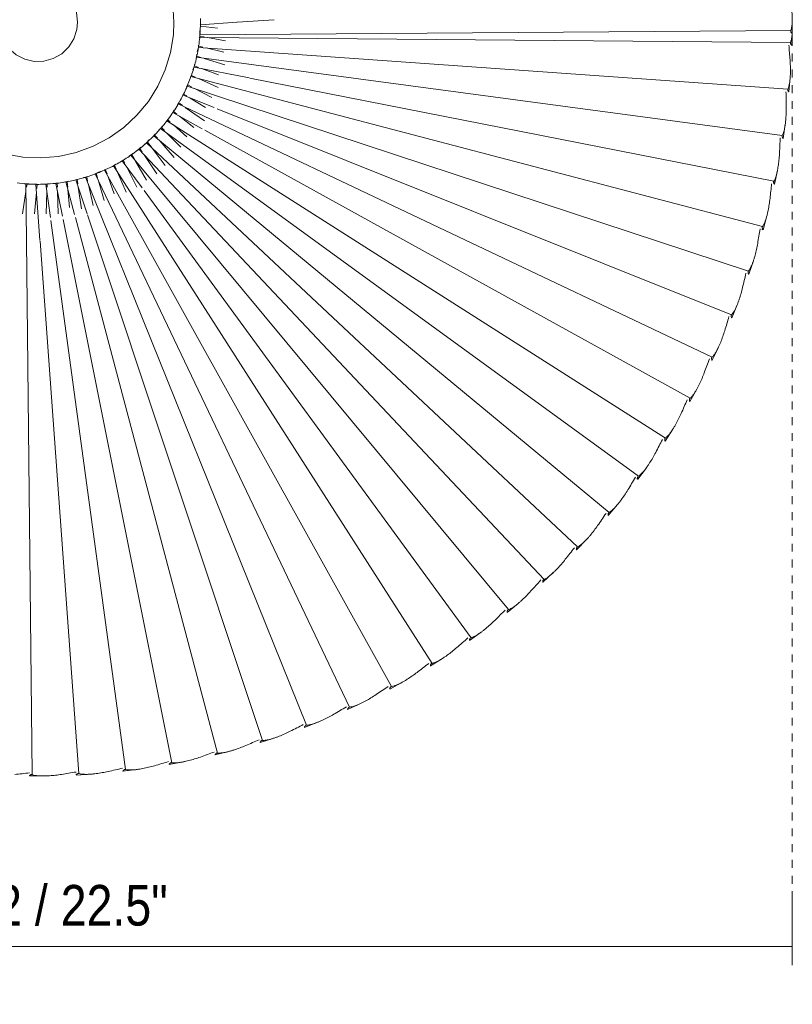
# Model space of a CAD drawing. Header units: millimetres. Extents: x -7014 to -4812, y -150 to 6878.
# Tile 15 of 17: x -5782 to -5489, y 6219 to 6593. Entities that reach past the tile are written whole.
import ezdxf

# ---------------------------------------------------------------- set-up
doc = ezdxf.new("R2010")
doc.units = ezdxf.units.MM
doc.linetypes.add('Dash', pattern=[6, 3, -3])
doc.layers.add('A-ANNO-DIMS', color=7, linetype='Dash', lineweight=9, true_color=0xd2d2d2)
doc.layers.add('A-ANNO-DIMS-7', color=7, linetype='Continuous', lineweight=9)
doc.layers.add('E-LITE-EQPM', color=7, linetype='Continuous', lineweight=20)
doc.styles.add('Arial Narrow', font='ARIALN.TTF', dxfattribs={"height": 15.4})
doc.dimstyles.new('FARO_-_2_2mm_Arial_Narrow_mm_Inch_Left', dxfattribs={"dimscale": 304.8, "dimtxt": 15.760837, "dimasz": 0, "dimexe": 0.068898, "dimexo": 0.0625, "dimgap": 0.011483, "dimtad": 1, "dimdec": 0, "dimzin": 0, "dimdsep": 46, "dimtxsty": 'Arial Narrow', "dimblk1": 'NONE', "dimblk2": 'NONE', "dimsah": 1, "dimcen": 0.09, "dimadec": 0, "dimazin": 0, "dimtfac": 1, "dimtdec": 4, "dimtix": 1, "dimtmove": 0, "dimatfit": 3, "dimfxl": 0.022966, "dimfxlon": 1, "dimtvp": 1, "dimtolj": 1, "dimtzin": 0, "dimarcsym": 2})

# ---------------------------------------------------------------- blocks, each defined once
blk = doc.blocks.new('71576-01 - 71576-01 SAIGON Grey_matt white floor 0_1M R55-457170-Planta_PDF')
at = {"layer": 'E-LITE-EQPM'}
for p, q in [((0, 286.14), (-1.09, 286.14)), ((4.35, 286.11), (0, 286.14)), ((3.28, 285.61), (4.88, 61.41)), ((8.82, 286), (3.42, 286.12)), ((7.74, 285.52), (5.84, 61.32)), ((25.43, 284.49), (9.63, 60.84)), ((26.54, 284.91), (21.16, 285.36)), ((43.03, 282.37), (13.39, 60.13)), ((44.16, 282.71), (38.81, 283.49)), ((61.6, 279.43), (56.32, 280.54)), ((60.46, 279.16), (21.27, 80.41)), ((78.81, 275.07), (73.61, 276.51)), ((77.65, 274.87), (20.73, 58.01)), ((94.55, 269.53), (24.29, 56.61)), ((95.72, 269.65), (90.61, 271.41)), ((111.08, 263.14), (32.93, 67.95)), ((112.26, 263.2), (107.27, 265.27)), ((128.36, 255.73), (123.52, 258.11)), ((127.19, 255.75), (31.11, 53.17)), ((142.8, 247.37), (41.09, 63.34)), ((143.98, 247.28), (139.29, 249.95)), ((159.03, 237.87), (154.52, 240.83)), ((157.87, 238.04), (37.45, 48.91)), ((173.48, 227.55), (169.16, 230.79)), ((172.33, 227.79), (40.41, 46.49)), ((187.26, 216.36), (183.14, 219.85)), ((186.12, 216.66), (43.22, 43.9)), ((200.32, 204.33), (196.42, 208.07)), ((199.2, 204.7), (45.86, 41.13)), ((212.6, 191.51), (208.95, 195.49)), ((211.51, 191.96), (48.32, 38.21)), ((224.07, 177.96), (220.67, 182.15)), ((223.01, 178.47), (50.59, 35.14)), ((234.67, 163.72), (231.54, 168.12)), ((233.65, 164.3), (63.98, 40.2)), ((244.37, 148.85), (241.52, 153.44)), ((243.39, 149.49), (54.56, 28.61)), ((253.14, 133.41), (250.57, 138.16)), ((252.19, 134.11), (56.22, 25.17)), ((260.92, 117.45), (258.66, 122.36)), ((260.02, 118.21), (57.68, 21.63)), ((267.7, 101.05), (265.75, 106.08)), ((266.85, 101.86), (58.91, 18.02)), ((-0.88, 89.6), (0.1, 75.53)), ((273.45, 84.25), (271.82, 89.4)), ((272.65, 85.11), (73.18, 18.74)), ((21.22, 80.14), (17.09, 59.18)), ((0.11, 75.4), (1.06, 61.59)), ((5.88, 64.26), (7.09, 71.15)), ((278.15, 67.13), (276.84, 72.37)), ((1.56, 61.61), (2.28, 68.05)), ((9.85, 63.77), (11.46, 70.46)), ((13.79, 63.04), (16.21, 70.92)), ((17.67, 62.06), (20.09, 68.5)), ((21.49, 60.85), (24.86, 68.37)), ((277.41, 68.04), (74.2, 14.17)), ((5.86, 64.18), (5.88, 64.26)), ((9.83, 63.69), (9.85, 63.77)), ((25.22, 59.4), (28.64, 65.91)), ((32.47, 66.8), (27.75, 55)), ((28.85, 57.72), (32.39, 63.53)), ((1.06, 61.59), (0.78, 61.57)), ((1.56, 61.61), (1.55, 61.51)), ((3.64, 61.35), (1.56, 61.61)), ((4.88, 61.41), (3.33, 61.38)), ((4.88, 61.32), (4.88, 61.41)), ((5.72, 61.32), (4.88, 61.32)), ((5.38, 61.39), (5.66, 63)), ((5.96, 61.28), (5.38, 61.39)), ((9.63, 60.84), (8.77, 60.9)), ((9.17, 60.94), (9.55, 62.52)), ((9.63, 60.82), (9.17, 60.94)), ((11.21, 60.42), (9.63, 60.82)), ((13.27, 60.14), (12.15, 60.28)), ((12.93, 60.25), (13.41, 61.8)), ((13.38, 60.11), (12.93, 60.25)), ((13.7, 60.01), (13.39, 60.11)), ((16.65, 59.33), (17.21, 60.83)), ((32.39, 55.83), (37.45, 63.1)), ((40.49, 62.26), (34.34, 51.14)), ((17.09, 59.18), (16.09, 59.37)), ((18.16, 58.74), (16.65, 59.33)), ((20.29, 58.19), (20.96, 59.67)), ((20.72, 57.99), (20.29, 58.19)), ((20.73, 58.01), (20.35, 58.11)), ((24.17, 56.65), (23.24, 56.95)), ((23.86, 56.82), (24.62, 58.25)), ((24.28, 56.59), (23.86, 56.82)), ((24.77, 56.33), (24.29, 56.59)), ((27.34, 55.23), (28.07, 56.42)), ((35.78, 53.7), (40.05, 59.09)), ((39.04, 51.38), (43.57, 56.42)), ((27.34, 55.23), (27.33, 55.21)), ((27.64, 55.04), (27.33, 55.16)), ((27.74, 54.98), (27.34, 55.23)), ((28.05, 54.79), (27.75, 54.97)), ((31, 53.22), (30.25, 53.57)), ((30.71, 53.43), (31.64, 54.76)), ((31.1, 53.15), (30.71, 53.43)), ((31.41, 52.93), (31.11, 53.14)), ((33.97, 51.42), (34.98, 52.69)), ((42.15, 48.86), (47.56, 54.18)), ((281.78, 49.75), (280.79, 55.06)), ((34.24, 51.19), (33.35, 51.68)), ((34.33, 51.12), (33.97, 51.42)), ((34.84, 50.71), (34.34, 51.11)), ((37.35, 48.97), (36.81, 49.31)), ((37.09, 49.21), (37.95, 50.17)), ((37.45, 48.89), (37.09, 49.21)), ((37.45, 48.91), (37.45, 48.91)), ((37.45, 48.91), (37.45, 48.91)), ((37.57, 48.78), (37.45, 48.88)), ((45.1, 46.15), (51.47, 51.68)), ((281.09, 50.71), (74.93, 9.54)), ((40.32, 46.56), (39.79, 46.94)), ((40.07, 46.82), (41.23, 47.96)), ((40.38, 46.49), (40.07, 46.82)), ((41.01, 45.84), (40.4, 46.48)), ((42.9, 44.24), (44.12, 45.31)), ((47.87, 43.27), (54.43, 48.28)), ((50.47, 40.22), (57.68, 45.05)), ((43.13, 43.97), (42.51, 44.48)), ((43.19, 43.9), (42.9, 44.24)), ((45.86, 41.13), (44.71, 42.19)), ((45.56, 41.5), (47.56, 43.03)), ((45.83, 41.13), (45.56, 41.5)), ((46.33, 40.46), (45.84, 41.12)), ((52.86, 37.01), (59.98, 41.17)), ((48.32, 38.21), (47.56, 39)), ((48.04, 38.59), (49.39, 39.5)), ((48.29, 38.21), (48.04, 38.59)), ((48.79, 37.45), (48.3, 38.2)), ((62.97, 39.46), (52.68, 31.94)), ((55.06, 33.66), (62.74, 37.53)), ((284.32, 32.18), (283.67, 37.54)), ((50.59, 35.14), (49.89, 35.97)), ((50.35, 35.54), (52.62, 36.87)), ((50.57, 35.14), (50.35, 35.54)), ((50.92, 34.52), (50.58, 35.13)), ((52.68, 31.94), (52.39, 32.32)), ((52.45, 32.35), (53.6, 32.93)), ((52.62, 31.99), (52.45, 32.35)), ((52.62, 31.9), (52.68, 31.94)), ((52.77, 31.69), (52.65, 31.94)), ((57.04, 30.18), (64.62, 33.42)), ((283.7, 33.18), (75.38, 4.87)), ((54.56, 28.61), (53.95, 29.54)), ((54.36, 29.03), (55.85, 29.67)), ((54.53, 28.61), (54.36, 29.03)), ((54.8, 27.96), (54.54, 28.6)), ((56.05, 25.61), (57.68, 26.19)), ((58.8, 26.58), (65.27, 28.89)), ((56.22, 25.17), (55.94, 25.67)), ((56.2, 25.17), (56.05, 25.61)), ((56.4, 24.58), (56.21, 25.16)), ((57.68, 21.63), (56.91, 23.22)), ((57.53, 22.08), (59.09, 22.53)), ((60.25, 22.86), (60.33, 22.89)), ((60.33, 22.89), (67.8, 25.04)), ((57.66, 21.63), (57.53, 22.08)), ((57.72, 21.41), (57.66, 21.63)), ((58.79, 18.47), (60.38, 18.82)), ((61.55, 19.08), (61.64, 19.1)), ((61.64, 19.1), (69.69, 20.89)), ((285.77, 14.49), (285.45, 19.88)), ((58.91, 18.02), (58.65, 18.65)), ((58.89, 18.02), (58.79, 18.47)), ((59.07, 17.15), (58.89, 18.01)), ((59.82, 14.79), (61.43, 15.04)), ((72.86, 18.64), (59.91, 14.33)), ((62.62, 15.23), (62.7, 15.24)), ((62.74, 15.25), (70.85, 16.52)), ((285.21, 15.52), (83.18, 0.75)), ((59.91, 14.33), (59.78, 14.71)), ((59.89, 14.33), (59.82, 14.79)), ((60.69, 10.59), (60.43, 11.51)), ((60.63, 11.05), (62.74, 11.25)), ((72.99, 13.85), (60.69, 10.59)), ((63.44, 11.32), (63.53, 11.32)), ((63.53, 11.32), (70.37, 11.97)), ((60.66, 10.59), (60.63, 11.05)), ((60.73, 9.74), (60.66, 10.58)), ((73.71, 9.29), (61.23, 6.8)), ((64.11, 7.36), (72.86, 7.64)), ((61.19, 7.27), (62.74, 7.32)), ((61.2, 6.8), (61.19, 7.27)), ((61.23, 6.8), (61.2, 6.9)), ((61.53, 2.99), (61.35, 4.24)), ((74.14, 4.71), (61.53, 2.99)), ((64.02, 7.36), (64.11, 7.36)), ((61.48, 2.26), (61.51, 2.99)), ((61.51, 2.99), (61.53, 3.46)), ((61.53, 3.46), (62.74, 3.42)), ((82.98, 0.73), (61.6, -0.83)), ((64.35, 3.38), (64.44, 3.37)), ((64.44, 3.37), (72.86, 3.12)), ((286.12, -3.26), (286.13, 2.14)), ((61.43, -4.65), (61.4, -3.54)), ((61.57, -0.83), (61.62, -0.36)), ((61.6, -0.83), (61.57, -0.5)), ((61.62, -0.36), (63.13, -0.5)), ((64.44, -0.62), (64.52, -0.63)), ((64.53, -0.63), (72.86, -1.4)), ((285.62, -2.2), (83.06, -4.41)), ((61.3, -5.24), (61.4, -4.65)), ((61.4, -4.65), (61.48, -4.18)), ((82.98, -4.41), (61.43, -4.65)), ((61.48, -4.18), (62.74, -4.38)), ((64.28, -4.62), (64.36, -4.63)), ((64.36, -4.63), (72.86, -5.95))]:
    blk.add_line(p, q, dxfattribs=at)
at = {"layer": 'E-LITE-EQPM', "flags": 128}
for points in [[(0, 51.58), (-6.81, 51.13)], [(50.03, -12.55), (51.25, -5.83), (51.57, 0.99), (50.99, 7.8), (49.51, 14.47), (47.17, 20.88), (43.99, 26.93), (40.05, 32.51), (35.4, 37.51), (30.14, 41.86), (24.34, 45.48), (18.12, 48.29), (11.58, 50.26), (4.84, 51.35), (0, 51.58)], [(0, 15), (-3.65, 14.55), (-7.08, 13.22), (-10.08, 11.11), (-12.48, 8.32), (-14.13, 5.03), (-14.93, 1.45), (-14.83, -2.23), (-13.85, -5.77), (-12.03, -8.97), (-9.48, -11.62), (-6.37, -13.58), (-2.88, -14.72), (0, -15)], [(0, -15), (3.65, -14.55), (7.08, -13.22), (10.08, -11.11), (12.48, -8.32), (14.13, -5.03), (14.93, -1.45), (14.83, 2.23), (13.85, 5.77), (12.03, 8.97), (9.48, 11.62), (6.37, 13.58), (2.88, 14.72), (0, 15)]]:
    blk.add_lwpolyline(points, dxfattribs=at)
at = {"layer": 'E-LITE-EQPM'}
for start, end in [(90, 91.2671), (89.0085, 90), (87.5726, 89.006), (86.4779, 87.4802), (84.5577, 86.3343), (81.7077, 84.4424), (80.3173, 81.4468), (74.7244, 80.1922), (73.3247, 74.3373), (70.7687, 73.2563), (70.3362, 70.7143), (67.6797, 70.3339), (66.4994, 67.2271), (63.6551, 66.262), (63.222, 63.6401), (60.5423, 62.8882), (59.6669, 60.116), (56.6086, 59.3137), (56.1092, 56.5561), (52.5352, 55.5099), (48.3188, 52.3984), (45.5077, 48.1896), (42.7025, 45.4488), (41.2399, 42.3376), (38.7917, 41.128), (38.3386, 38.776), (35.6727, 38.3376), (34.2337, 35.2275), (31.6829, 34.1348), (31.2691, 31.6651), (28.5584, 30.9811), (24.5678, 28.1167), (24.11, 24.5563), (20.5794, 23.5475), (20.4346, 20.558), (17.6415, 20.3556), (16.3251, 17.4478), (13.4603, 16.1916), (10.6781, 13.449), (9.2267, 10.3379), (6.7783, 9.1115), (6.3391, 6.7775), (2.2075, 6.3378), (359.6653, 2.1062), (356.5687, 359.0908), (359.2263, 359.6625), (352.5564, 356.1173)]:
    blk.add_arc((0, 0), 61.61, start, end, dxfattribs=at)
for points in [[(-7.82, 285.55), (-6.51, 285.74), (-3.88, 286.07), (-1.29, 286.16), (0, 286.12)], [(0, 286.12), (0.58, 286.1), (1.71, 286.02), (2.77, 285.79), (3.28, 285.61)], [(8.79, 284.86), (9.72, 284.94), (11.58, 285.09), (13.43, 285.23), (14.36, 285.3)], [(8.82, 285.83), (8.82, 285.88), (8.82, 285.92), (8.82, 285.95)], [(26.54, 284.85), (26.54, 284.82), (26.54, 284.78), (26.53, 284.74)], [(26.44, 283.77), (27.37, 283.79), (29.23, 283.82), (31.09, 283.85), (32.03, 283.86)], [(43.98, 281.58), (44.92, 281.54), (46.78, 281.47), (48.64, 281.37), (49.57, 281.33)], [(44.15, 282.66), (44.15, 282.63), (44.15, 282.59), (44.14, 282.54)], [(61.36, 278.31), (62.29, 278.22), (64.14, 278.02), (65.99, 277.82), (66.92, 277.71)], [(61.6, 279.38), (61.59, 279.35), (61.59, 279.31), (61.58, 279.26)], [(78.5, 273.97), (79.42, 273.82), (81.26, 273.51), (83.1, 273.19), (84.01, 273.03)], [(78.8, 275.05), (78.81, 275.08), (78.82, 275.08), (78.78, 274.93), (78.73, 274.73), (78.7, 274.6)], [(78.8, 275.02), (78.8, 275), (78.79, 274.96), (78.78, 274.91)], [(95.71, 269.61), (95.7, 269.58), (95.69, 269.54), (95.67, 269.49)], [(95.34, 268.57), (96.25, 268.37), (98.07, 267.94), (99.88, 267.51), (100.78, 267.29)], [(111.81, 262.14), (112.71, 261.88), (114.49, 261.35), (116.28, 260.8), (117.16, 260.53)], [(112.25, 263.16), (112.24, 263.13), (112.22, 263.09), (112.2, 263.04)], [(127.86, 254.71), (128.73, 254.39), (130.48, 253.74), (132.22, 253.09), (133.1, 252.76)], [(128.34, 255.67), (128.33, 255.65), (128.32, 255.62), (128.3, 255.57)], [(143.96, 247.24), (143.95, 247.21), (143.93, 247.18), (143.9, 247.13)], [(143.41, 246.29), (144.26, 245.91), (145.97, 245.16), (147.67, 244.4), (148.51, 244.02)], [(158.4, 236.92), (159.23, 236.49), (160.89, 235.64), (162.54, 234.77), (163.36, 234.34)], [(159.02, 237.84), (159, 237.81), (158.98, 237.78), (158.95, 237.73)], [(172.79, 226.64), (173.59, 226.16), (175.19, 225.21), (176.78, 224.24), (177.58, 223.76)], [(173.46, 227.53), (173.48, 227.56), (173.49, 227.56), (173.4, 227.43), (173.28, 227.26), (173.21, 227.16)], [(173.46, 227.52), (173.45, 227.5), (173.42, 227.46), (173.39, 227.41)], [(186.51, 215.49), (187.28, 214.96), (188.82, 213.91), (190.35, 212.85), (191.11, 212.31)], [(187.24, 216.33), (187.22, 216.3), (187.19, 216.27), (187.16, 216.22)], [(199.52, 203.51), (200.25, 202.93), (201.72, 201.79), (203.18, 200.63), (203.91, 200.05)], [(200.31, 204.31), (200.29, 204.3), (200.26, 204.26), (200.2, 204.2)], [(211.75, 190.74), (212.45, 190.13), (213.85, 188.89), (215.24, 187.65), (215.93, 187.02)], [(212.59, 191.5), (212.57, 191.48), (212.54, 191.44), (212.48, 191.39)], [(223.17, 177.24), (223.84, 176.58), (225.15, 175.26), (226.46, 173.94), (227.11, 173.27)], [(233.74, 163.06), (234.36, 162.36), (235.59, 160.96), (236.81, 159.56), (237.42, 158.85)], [(243.4, 148.25), (243.97, 147.52), (245.12, 146.04), (246.25, 144.57), (246.81, 143.82)], [(252.12, 132.87), (252.65, 132.1), (253.7, 130.56), (254.74, 129.02), (255.26, 128.24)], [(259.88, 116.98), (260.36, 116.18), (261.31, 114.58), (262.25, 112.97), (262.72, 112.17)], [(266.63, 100.64), (267.06, 99.81), (267.91, 98.15), (268.75, 96.49), (269.17, 95.66)], [(272.36, 83.91), (272.74, 83.06), (273.48, 81.35), (274.22, 79.64), (274.58, 78.78)], [(277.04, 66.86), (277.36, 65.98), (278, 64.23), (278.63, 62.48), (278.94, 61.6)], [(280.65, 49.55), (280.92, 48.65), (281.45, 46.87), (281.97, 45.08), (282.22, 44.18)], [(281.72, 49.74), (281.69, 49.73), (281.66, 49.72), (281.62, 49.71)], [(283.19, 32.05), (283.4, 31.14), (283.82, 29.32), (284.22, 27.51), (284.42, 26.6)], [(284.26, 32.17), (284.24, 32.16), (284.2, 32.16), (284.16, 32.15)], [(284.63, 14.42), (284.78, 13.5), (285.09, 11.67), (285.38, 9.83), (285.52, 8.91)], [(285.38, 14.45), (285.35, 14.45), (285.32, 14.44), (285.29, 14.44)], [(285.71, 14.48), (285.69, 14.48), (285.65, 14.47), (285.6, 14.47)], [(284.98, -3.25), (285.07, -4.18), (285.26, -6.04), (285.44, -7.89), (285.52, -8.82)], [(286.06, -3.27), (286.04, -3.27), (286, -3.27), (285.95, -3.27)]]:
    blk.add_open_spline(points, degree=3, dxfattribs=at)
for points, knots in [([(2.37, 286.11), (2.58, 286.12), (2.96, 286.12), (3.49, 286.12), (3.99, 286.11), (4.48, 286.09), (4.97, 286.06), (5.45, 286.02), (5.93, 285.96), (6.39, 285.88), (7, 285.76), (7.45, 285.63), (7.74, 285.52)], [0.2961369, 0.2961369, 0.2961369, 0.2961369, 0.375, 0.4375, 0.5, 0.5625, 0.625, 0.6875, 0.75, 0.8125, 0.875, 1, 1, 1, 1]), ([(3.28, 285.61), (3.33, 285.59), (3.44, 285.56), (3.6, 285.56), (3.78, 285.63), (3.92, 285.7), (4.03, 285.78), (4.12, 285.85), (4.23, 285.94), (4.32, 286.03), (4.34, 286.07), (4.35, 286.08)], [0, 0, 0, 0, 0.071429, 0.160714, 0.25, 0.357143, 0.446429, 0.535714, 0.642857, 0.857143, 1, 1, 1, 1]), ([(8.82, 285.98), (8.81, 285.96), (8.79, 285.92), (8.7, 285.84), (8.59, 285.75), (8.49, 285.68), (8.38, 285.6), (8.25, 285.53), (8.06, 285.47), (7.9, 285.48), (7.79, 285.51), (7.74, 285.52)], [-1, -1, -1, -1, -0.857143, -0.642857, -0.535714, -0.446429, -0.357143, -0.25, -0.160714, -0.071429, 0, 0, 0, 0]), ([(14.36, 285.3), (15.13, 285.35), (16.66, 285.44), (18.56, 285.46), (19.89, 285.43), (20.64, 285.39), (21.2, 285.35), (21.75, 285.31), (22.31, 285.25), (22.86, 285.18), (23.4, 285.09), (23.92, 284.98), (24.61, 284.8), (25.11, 284.63), (25.43, 284.49)], [0, 0, 0, 0, 0.2, 0.4, 0.5, 0.55, 0.6, 0.65, 0.7, 0.75, 0.8, 0.85, 0.9, 1, 1, 1, 1]), ([(25.43, 284.49), (25.48, 284.47), (25.59, 284.44), (25.75, 284.42), (25.94, 284.47), (26.08, 284.53), (26.19, 284.6), (26.29, 284.66), (26.41, 284.75), (26.51, 284.83), (26.53, 284.87), (26.53, 284.88)], [0, 0, 0, 0, 0.071429, 0.160714, 0.25, 0.357143, 0.446429, 0.535714, 0.642857, 0.857143, 1, 1, 1, 1]), ([(32.03, 283.86), (32.8, 283.87), (34.33, 283.86), (36.23, 283.76), (37.55, 283.65), (38.3, 283.56), (38.85, 283.49), (39.41, 283.41), (39.96, 283.32), (40.5, 283.21), (41.03, 283.09), (41.55, 282.95), (42.23, 282.73), (42.71, 282.53), (43.03, 282.37)], [0, 0, 0, 0, 0.2, 0.4, 0.5, 0.55, 0.6, 0.65, 0.7, 0.75, 0.8, 0.85, 0.9, 1, 1, 1, 1]), ([(43.03, 282.37), (43.08, 282.34), (43.18, 282.3), (43.34, 282.27), (43.53, 282.32), (43.67, 282.37), (43.79, 282.43), (43.89, 282.49), (44.02, 282.56), (44.12, 282.64), (44.15, 282.67), (44.15, 282.69)], [0, 0, 0, 0, 0.071429, 0.160714, 0.25, 0.357143, 0.446429, 0.535714, 0.642857, 0.857143, 1, 1, 1, 1]), ([(49.57, 281.33), (50.34, 281.29), (51.87, 281.18), (53.76, 280.97), (55.07, 280.77), (55.81, 280.64), (56.36, 280.54), (56.91, 280.42), (57.45, 280.29), (57.99, 280.15), (58.51, 280), (59.02, 279.83), (59.68, 279.57), (60.15, 279.33), (60.46, 279.16)], [0, 0, 0, 0, 0.2, 0.4, 0.5, 0.55, 0.6, 0.65, 0.7, 0.75, 0.8, 0.85, 0.9, 1, 1, 1, 1]), ([(60.46, 279.16), (60.5, 279.13), (60.61, 279.08), (60.76, 279.04), (60.95, 279.07), (61.1, 279.12), (61.22, 279.17), (61.33, 279.22), (61.46, 279.29), (61.56, 279.36), (61.59, 279.39), (61.6, 279.4)], [0, 0, 0, 0, 0.071429, 0.160714, 0.25, 0.357143, 0.446429, 0.535714, 0.642857, 0.857143, 1, 1, 1, 1]), ([(66.92, 277.71), (67.68, 277.62), (69.2, 277.42), (71.08, 277.09), (72.37, 276.82), (73.1, 276.64), (73.65, 276.5), (74.19, 276.35), (74.72, 276.19), (75.25, 276.02), (75.76, 275.83), (76.26, 275.63), (76.9, 275.33), (77.36, 275.07), (77.65, 274.87)], [0, 0, 0, 0, 0.2, 0.4, 0.5, 0.55, 0.6, 0.65, 0.7, 0.75, 0.8, 0.85, 0.9, 1, 1, 1, 1]), ([(77.65, 274.87), (77.7, 274.84), (77.8, 274.78), (77.95, 274.74), (78.14, 274.76), (78.29, 274.79), (78.42, 274.84), (78.53, 274.88), (78.66, 274.94), (78.77, 275), (78.8, 275.03), (78.8, 275.05)], [0, 0, 0, 0, 0.071429, 0.160714, 0.25, 0.357143, 0.446429, 0.535714, 0.642857, 0.857143, 1, 1, 1, 1]), ([(84.01, 273.03), (84.77, 272.89), (86.28, 272.6), (88.13, 272.15), (89.4, 271.79), (90.12, 271.57), (90.65, 271.4), (91.18, 271.22), (91.71, 271.02), (92.22, 270.82), (92.72, 270.6), (93.2, 270.37), (93.83, 270.03), (94.27, 269.74), (94.55, 269.53)], [0, 0, 0, 0, 0.2, 0.4, 0.5, 0.55, 0.6, 0.65, 0.7, 0.75, 0.8, 0.85, 0.9, 1, 1, 1, 1]), ([(94.55, 269.53), (94.59, 269.49), (94.69, 269.43), (94.84, 269.37), (95.03, 269.38), (95.18, 269.4), (95.31, 269.44), (95.42, 269.48), (95.56, 269.53), (95.67, 269.59), (95.7, 269.62), (95.71, 269.63)], [0, 0, 0, 0, 0.071429, 0.160714, 0.25, 0.357143, 0.446429, 0.535714, 0.642857, 0.857143, 1, 1, 1, 1]), ([(100.78, 267.29), (101.53, 267.11), (103.01, 266.72), (104.83, 266.16), (106.08, 265.73), (106.79, 265.46), (107.31, 265.26), (107.83, 265.04), (108.34, 264.82), (108.84, 264.58), (109.32, 264.33), (109.79, 264.07), (110.39, 263.69), (110.81, 263.37), (111.08, 263.14)], [0, 0, 0, 0, 0.2, 0.4, 0.5, 0.55, 0.6, 0.65, 0.7, 0.75, 0.8, 0.85, 0.9, 1, 1, 1, 1]), ([(111.08, 263.14), (111.12, 263.11), (111.21, 263.04), (111.36, 262.97), (111.56, 262.97), (111.71, 262.98), (111.84, 263.01), (111.95, 263.04), (112.09, 263.09), (112.2, 263.13), (112.24, 263.16), (112.25, 263.18)], [0, 0, 0, 0, 0.071429, 0.160714, 0.25, 0.357143, 0.446429, 0.535714, 0.642857, 0.857143, 1, 1, 1, 1]), ([(117.16, 260.53), (117.9, 260.3), (119.36, 259.82), (121.14, 259.15), (122.36, 258.64), (123.04, 258.33), (123.55, 258.09), (124.05, 257.84), (124.55, 257.59), (125.04, 257.32), (125.51, 257.04), (125.96, 256.75), (126.53, 256.34), (126.93, 255.99), (127.19, 255.75)], [0, 0, 0, 0, 0.2, 0.4, 0.5, 0.55, 0.6, 0.65, 0.7, 0.75, 0.8, 0.85, 0.9, 1, 1, 1, 1]), ([(127.19, 255.75), (127.22, 255.71), (127.31, 255.64), (127.45, 255.56), (127.65, 255.54), (127.8, 255.55), (127.93, 255.57), (128.05, 255.6), (128.19, 255.63), (128.31, 255.67), (128.34, 255.7), (128.35, 255.71)], [0, 0, 0, 0, 0.071429, 0.160714, 0.25, 0.357143, 0.446429, 0.535714, 0.642857, 0.857143, 1, 1, 1, 1]), ([(133.1, 252.76), (133.81, 252.49), (135.24, 251.92), (136.98, 251.14), (138.16, 250.55), (138.83, 250.2), (139.32, 249.93), (139.81, 249.66), (140.29, 249.37), (140.75, 249.07), (141.21, 248.77), (141.64, 248.45), (142.19, 248), (142.57, 247.63), (142.8, 247.37)], [0, 0, 0, 0, 0.2, 0.4, 0.5, 0.55, 0.6, 0.65, 0.7, 0.75, 0.8, 0.85, 0.9, 1, 1, 1, 1]), ([(142.8, 247.37), (142.84, 247.33), (142.92, 247.25), (143.06, 247.17), (143.25, 247.14), (143.4, 247.13), (143.53, 247.15), (143.65, 247.16), (143.8, 247.19), (143.91, 247.22), (143.95, 247.25), (143.96, 247.26)], [0, 0, 0, 0, 0.071429, 0.160714, 0.25, 0.357143, 0.446429, 0.535714, 0.642857, 0.857143, 1, 1, 1, 1]), ([(148.51, 244.02), (149.21, 243.7), (150.6, 243.05), (152.29, 242.16), (153.43, 241.5), (154.08, 241.11), (154.55, 240.81), (155.02, 240.5), (155.48, 240.19), (155.93, 239.86), (156.36, 239.53), (156.77, 239.18), (157.29, 238.7), (157.65, 238.31), (157.87, 238.04)], [0, 0, 0, 0, 0.2, 0.4, 0.5, 0.55, 0.6, 0.65, 0.7, 0.75, 0.8, 0.85, 0.9, 1, 1, 1, 1]), ([(157.87, 238.04), (157.9, 237.99), (157.98, 237.91), (158.11, 237.82), (158.3, 237.78), (158.45, 237.76), (158.59, 237.77), (158.7, 237.78), (158.85, 237.8), (158.97, 237.82), (159.01, 237.84), (159.02, 237.85)], [0, 0, 0, 0, 0.071429, 0.160714, 0.25, 0.357143, 0.446429, 0.535714, 0.642857, 0.857143, 1, 1, 1, 1]), ([(163.36, 234.34), (164.04, 233.98), (165.38, 233.24), (167.01, 232.25), (168.12, 231.52), (168.73, 231.09), (169.19, 230.76), (169.64, 230.43), (170.08, 230.08), (170.51, 229.73), (170.91, 229.37), (171.3, 229), (171.79, 228.49), (172.12, 228.08), (172.33, 227.79)], [0, 0, 0, 0, 0.2, 0.4, 0.5, 0.55, 0.6, 0.65, 0.7, 0.75, 0.8, 0.85, 0.9, 1, 1, 1, 1]), ([(172.33, 227.79), (172.36, 227.74), (172.43, 227.66), (172.55, 227.56), (172.74, 227.5), (172.89, 227.48), (173.03, 227.48), (173.14, 227.48), (173.29, 227.49), (173.41, 227.5), (173.45, 227.52), (173.46, 227.53)], [0, 0, 0, 0, 0.071429, 0.160714, 0.25, 0.357143, 0.446429, 0.535714, 0.642857, 0.857143, 1, 1, 1, 1]), ([(177.58, 223.76), (178.24, 223.35), (179.53, 222.53), (181.09, 221.45), (182.15, 220.65), (182.74, 220.18), (183.17, 219.83), (183.6, 219.46), (184.02, 219.09), (184.42, 218.72), (184.81, 218.33), (185.17, 217.94), (185.63, 217.39), (185.94, 216.96), (186.12, 216.66)], [0, 0, 0, 0, 0.2, 0.4, 0.5, 0.55, 0.6, 0.65, 0.7, 0.75, 0.8, 0.85, 0.9, 1, 1, 1, 1]), ([(186.12, 216.66), (186.15, 216.62), (186.21, 216.52), (186.33, 216.42), (186.52, 216.35), (186.67, 216.32), (186.8, 216.31), (186.92, 216.3), (187.06, 216.3), (187.19, 216.31), (187.23, 216.33), (187.24, 216.34)], [0, 0, 0, 0, 0.071429, 0.160714, 0.25, 0.357143, 0.446429, 0.535714, 0.642857, 0.857143, 1, 1, 1, 1]), ([(191.11, 212.31), (191.74, 211.87), (192.99, 210.97), (194.48, 209.79), (195.48, 208.93), (196.04, 208.43), (196.45, 208.05), (196.86, 207.66), (197.25, 207.26), (197.63, 206.86), (197.99, 206.45), (198.33, 206.03), (198.76, 205.46), (199.03, 205.01), (199.2, 204.7)], [0, 0, 0, 0, 0.2, 0.4, 0.5, 0.55, 0.6, 0.65, 0.7, 0.75, 0.8, 0.85, 0.9, 1, 1, 1, 1]), ([(199.2, 204.7), (199.22, 204.66), (199.28, 204.56), (199.4, 204.45), (199.58, 204.37), (199.72, 204.33), (199.85, 204.31), (199.97, 204.3), (200.12, 204.29), (200.24, 204.29), (200.29, 204.3), (200.3, 204.31)], [0, 0, 0, 0, 0.071429, 0.160714, 0.25, 0.357143, 0.446429, 0.535714, 0.642857, 0.857143, 1, 1, 1, 1]), ([(203.91, 200.05), (204.51, 199.57), (205.7, 198.6), (207.11, 197.32), (208.06, 196.4), (208.59, 195.87), (208.98, 195.46), (209.36, 195.05), (209.72, 194.63), (210.08, 194.2), (210.42, 193.77), (210.73, 193.34), (211.11, 192.74), (211.36, 192.28), (211.51, 191.96)], [0, 0, 0, 0, 0.2, 0.4, 0.5, 0.55, 0.6, 0.65, 0.7, 0.75, 0.8, 0.85, 0.9, 1, 1, 1, 1]), ([(211.51, 191.96), (211.53, 191.91), (211.59, 191.81), (211.69, 191.69), (211.87, 191.6), (212.01, 191.55), (212.14, 191.52), (212.26, 191.5), (212.4, 191.48), (212.52, 191.48), (212.57, 191.49), (212.58, 191.49)], [0, 0, 0, 0, 0.071429, 0.160714, 0.25, 0.357143, 0.446429, 0.535714, 0.642857, 0.857143, 1, 1, 1, 1]), ([(215.93, 187.02), (216.5, 186.51), (217.62, 185.46), (218.95, 184.1), (219.84, 183.12), (220.34, 182.55), (220.7, 182.13), (221.05, 181.69), (221.39, 181.25), (221.72, 180.8), (222.03, 180.35), (222.31, 179.9), (222.66, 179.28), (222.88, 178.8), (223.01, 178.47)], [0, 0, 0, 0, 0.2, 0.4, 0.5, 0.55, 0.6, 0.65, 0.7, 0.75, 0.8, 0.85, 0.9, 1, 1, 1, 1]), ([(223.01, 178.47), (223.03, 178.42), (223.07, 178.32), (223.17, 178.19), (223.34, 178.09), (223.48, 178.03), (223.61, 178), (223.72, 177.97), (223.87, 177.94), (223.99, 177.93), (224.04, 177.94), (224.05, 177.94)], [0, 0, 0, 0, 0.071429, 0.160714, 0.25, 0.357143, 0.446429, 0.535714, 0.642857, 0.857143, 1, 1, 1, 1]), ([(227.11, 173.27), (227.65, 172.72), (228.7, 171.61), (229.95, 170.17), (230.78, 169.14), (231.23, 168.54), (231.57, 168.09), (231.89, 167.63), (232.2, 167.17), (232.51, 166.7), (232.79, 166.24), (233.04, 165.76), (233.35, 165.13), (233.54, 164.63), (233.65, 164.3)], [0, 0, 0, 0, 0.2, 0.4, 0.5, 0.55, 0.6, 0.65, 0.7, 0.75, 0.8, 0.85, 0.9, 1, 1, 1, 1]), ([(233.65, 164.3), (233.66, 164.25), (233.7, 164.14), (233.79, 164.01), (233.95, 163.9), (234.09, 163.83), (234.22, 163.79), (234.33, 163.75), (234.47, 163.72), (234.59, 163.69), (234.64, 163.7), (234.65, 163.71)], [0, 0, 0, 0, 0.071429, 0.160714, 0.25, 0.357143, 0.446429, 0.535714, 0.642857, 0.857143, 1, 1, 1, 1]), ([(237.42, 158.85), (237.92, 158.27), (238.9, 157.09), (240.06, 155.58), (240.82, 154.5), (241.24, 153.87), (241.54, 153.4), (241.84, 152.93), (242.12, 152.45), (242.4, 151.96), (242.65, 151.48), (242.87, 150.99), (243.14, 150.34), (243.3, 149.83), (243.39, 149.49)], [0, 0, 0, 0, 0.2, 0.4, 0.5, 0.55, 0.6, 0.65, 0.7, 0.75, 0.8, 0.85, 0.9, 1, 1, 1, 1]), ([(243.39, 149.49), (243.4, 149.44), (243.43, 149.33), (243.51, 149.19), (243.67, 149.07), (243.8, 149), (243.92, 148.95), (244.03, 148.91), (244.17, 148.86), (244.29, 148.83), (244.34, 148.83), (244.35, 148.84)], [0, 0, 0, 0, 0.071429, 0.160714, 0.25, 0.357143, 0.446429, 0.535714, 0.642857, 0.857143, 1, 1, 1, 1]), ([(246.81, 143.82), (247.28, 143.21), (248.18, 141.97), (249.25, 140.39), (249.94, 139.27), (250.32, 138.62), (250.59, 138.13), (250.86, 137.64), (251.11, 137.14), (251.35, 136.64), (251.57, 136.14), (251.77, 135.64), (252, 134.97), (252.12, 134.46), (252.19, 134.11)], [0, 0, 0, 0, 0.2, 0.4, 0.5, 0.55, 0.6, 0.65, 0.7, 0.75, 0.8, 0.85, 0.9, 1, 1, 1, 1]), ([(252.19, 134.11), (252.2, 134.06), (252.22, 133.95), (252.3, 133.8), (252.44, 133.68), (252.57, 133.59), (252.69, 133.53), (252.8, 133.48), (252.94, 133.43), (253.05, 133.39), (253.1, 133.39), (253.11, 133.4)], [0, 0, 0, 0, 0.071429, 0.160714, 0.25, 0.357143, 0.446429, 0.535714, 0.642857, 0.857143, 1, 1, 1, 1]), ([(255.26, 128.24), (255.68, 127.6), (256.51, 126.31), (257.47, 124.67), (258.09, 123.5), (258.43, 122.83), (258.68, 122.32), (258.91, 121.81), (259.13, 121.3), (259.34, 120.79), (259.53, 120.28), (259.7, 119.77), (259.88, 119.08), (259.98, 118.56), (260.02, 118.21)], [0, 0, 0, 0, 0.2, 0.4, 0.5, 0.55, 0.6, 0.65, 0.7, 0.75, 0.8, 0.85, 0.9, 1, 1, 1, 1]), ([(260.02, 118.21), (260.02, 118.16), (260.05, 118.05), (260.11, 117.9), (260.25, 117.76), (260.37, 117.67), (260.49, 117.61), (260.59, 117.55), (260.72, 117.49), (260.84, 117.44), (260.88, 117.44), (260.9, 117.45)], [0, 0, 0, 0, 0.071429, 0.160714, 0.25, 0.357143, 0.446429, 0.535714, 0.642857, 0.857143, 1, 1, 1, 1]), ([(262.72, 112.17), (263.1, 111.5), (263.85, 110.16), (264.71, 108.46), (265.26, 107.26), (265.55, 106.56), (265.77, 106.05), (265.97, 105.52), (266.16, 105), (266.33, 104.47), (266.49, 103.95), (266.62, 103.43), (266.77, 102.74), (266.83, 102.21), (266.85, 101.86)], [0, 0, 0, 0, 0.2, 0.4, 0.5, 0.55, 0.6, 0.65, 0.7, 0.75, 0.8, 0.85, 0.9, 1, 1, 1, 1]), ([(266.85, 101.86), (266.85, 101.81), (266.87, 101.69), (266.92, 101.54), (267.05, 101.4), (267.17, 101.3), (267.28, 101.23), (267.38, 101.16), (267.51, 101.09), (267.62, 101.04), (267.67, 101.04), (267.68, 101.04)], [0, 0, 0, 0, 0.071429, 0.160714, 0.25, 0.357143, 0.446429, 0.535714, 0.642857, 0.857143, 1, 1, 1, 1]), ([(269.17, 95.66), (269.51, 94.97), (270.17, 93.58), (270.92, 91.83), (271.4, 90.6), (271.65, 89.89), (271.83, 89.36), (272, 88.83), (272.16, 88.29), (272.3, 87.75), (272.42, 87.22), (272.52, 86.7), (272.62, 85.99), (272.65, 85.47), (272.65, 85.11)], [0, 0, 0, 0, 0.2, 0.4, 0.5, 0.55, 0.6, 0.65, 0.7, 0.75, 0.8, 0.85, 0.9, 1, 1, 1, 1]), ([(272.65, 85.11), (272.65, 85.06), (272.66, 84.95), (272.7, 84.79), (272.82, 84.64), (272.93, 84.53), (273.04, 84.46), (273.14, 84.39), (273.26, 84.31), (273.37, 84.25), (273.42, 84.24), (273.43, 84.25)], [0, 0, 0, 0, 0.071429, 0.160714, 0.25, 0.357143, 0.446429, 0.535714, 0.642857, 0.857143, 1, 1, 1, 1]), ([(274.58, 78.78), (274.88, 78.07), (275.46, 76.65), (276.1, 74.86), (276.49, 73.59), (276.7, 72.87), (276.85, 72.33), (276.98, 71.79), (277.11, 71.24), (277.22, 70.7), (277.31, 70.16), (277.38, 69.63), (277.43, 68.92), (277.43, 68.39), (277.41, 68.04)], [0, 0, 0, 0, 0.2, 0.4, 0.5, 0.55, 0.6, 0.65, 0.7, 0.75, 0.8, 0.85, 0.9, 1, 1, 1, 1]), ([(277.41, 68.04), (277.4, 67.99), (277.4, 67.87), (277.44, 67.72), (277.55, 67.56), (277.65, 67.44), (277.75, 67.36), (277.85, 67.29), (277.96, 67.2), (278.07, 67.14), (278.11, 67.13), (278.13, 67.13)], [0, 0, 0, 0, 0.071429, 0.160714, 0.25, 0.357143, 0.446429, 0.535714, 0.642857, 0.857143, 1, 1, 1, 1]), ([(278.94, 61.6), (279.19, 60.87), (279.68, 59.42), (280.21, 57.59), (280.53, 56.31), (280.69, 55.57), (280.8, 55.02), (280.9, 54.47), (280.99, 53.92), (281.07, 53.37), (281.13, 52.83), (281.16, 52.29), (281.17, 51.58), (281.14, 51.06), (281.09, 50.71)], [0, 0, 0, 0, 0.2, 0.4, 0.5, 0.55, 0.6, 0.65, 0.7, 0.75, 0.8, 0.85, 0.9, 1, 1, 1, 1]), ([(281.09, 50.71), (281.08, 50.65), (281.08, 50.54), (281.1, 50.38), (281.2, 50.22), (281.3, 50.1), (281.4, 50.01), (281.48, 49.93), (281.6, 49.83), (281.7, 49.76), (281.74, 49.75), (281.75, 49.75)], [0, 0, 0, 0, 0.071429, 0.160714, 0.25, 0.357143, 0.446429, 0.535714, 0.642857, 0.857143, 1, 1, 1, 1]), ([(282.22, 44.18), (282.43, 43.44), (282.83, 41.96), (283.24, 40.1), (283.48, 38.8), (283.59, 38.06), (283.65, 37.69), (283.67, 37.5)], [0, 0, 0, 0, 0.2, 0.4, 0.5, 0.55, 0.6, 0.6, 0.6, 0.6]), ([(283.67, 37.5), (283.7, 37.32), (283.74, 36.95), (283.8, 36.39), (283.84, 35.84), (283.86, 35.29), (283.86, 34.76), (283.83, 34.05), (283.76, 33.52), (283.7, 33.18)], [0.6, 0.6, 0.6, 0.6, 0.65, 0.7, 0.75, 0.8, 0.85, 0.9, 1, 1, 1, 1]), ([(283.7, 33.18), (283.68, 33.13), (283.67, 33.01), (283.69, 32.85), (283.78, 32.68), (283.86, 32.56), (283.95, 32.46), (284.04, 32.37), (284.15, 32.27), (284.24, 32.2), (284.28, 32.18), (284.3, 32.18)], [0, 0, 0, 0, 0.071429, 0.160714, 0.25, 0.357143, 0.446429, 0.535714, 0.642857, 0.857143, 1, 1, 1, 1]), ([(284.42, 26.6), (284.58, 25.84), (284.89, 24.34), (285.18, 22.46), (285.34, 21.15), (285.41, 20.4), (285.45, 19.84), (285.49, 19.28), (285.51, 18.72), (285.51, 18.17), (285.5, 17.62), (285.47, 17.09), (285.4, 16.38), (285.3, 15.86), (285.21, 15.52)], [0, 0, 0, 0, 0.2, 0.4, 0.5, 0.55, 0.6, 0.65, 0.7, 0.75, 0.8, 0.85, 0.9, 1, 1, 1, 1]), ([(285.21, 15.52), (285.19, 15.47), (285.17, 15.36), (285.18, 15.2), (285.26, 15.02), (285.34, 14.89), (285.42, 14.79), (285.5, 14.7), (285.6, 14.59), (285.69, 14.51), (285.73, 14.49), (285.75, 14.49)], [0, 0, 0, 0, 0.071429, 0.160714, 0.25, 0.357143, 0.446429, 0.535714, 0.642857, 0.857143, 1, 1, 1, 1]), ([(285.52, 8.91), (285.64, 8.15), (285.85, 6.63), (286.03, 4.73), (286.1, 3.41), (286.12, 2.66), (286.13, 2.1), (286.13, 1.54), (286.12, 0.98), (286.09, 0.42), (286.05, -0.12), (285.98, -0.65), (285.86, -1.35), (285.73, -1.86), (285.62, -2.2)], [0, 0, 0, 0, 0.2, 0.4, 0.5, 0.55, 0.6, 0.65, 0.7, 0.75, 0.8, 0.85, 0.9, 1, 1, 1, 1]), ([(285.62, -2.2), (285.6, -2.25), (285.57, -2.36), (285.57, -2.52), (285.64, -2.7), (285.71, -2.84), (285.79, -2.94), (285.86, -3.04), (285.95, -3.15), (286.04, -3.24), (286.08, -3.26), (286.09, -3.26)], [0, 0, 0, 0, 0.071429, 0.160714, 0.25, 0.357143, 0.446429, 0.535714, 0.642857, 0.857143, 1, 1, 1, 1])]:
    blk.add_open_spline(points, degree=3, knots=knots, dxfattribs=at)
blk = doc.blocks.new('DIMBLOCK10-Planta_PDF')
at = {"layer": 'A-ANNO-DIMS-7', "color": 251, "true_color": 0x5b5b5b, "transparency": 16777216}
for p, q in [((-6061.46, 6240.66), (-6061.46, 6261.81)), ((-5489.24, 6240.66), (-5489.24, 6261.81)), ((-6061.46, 6240.81), (-5489.24, 6240.81)), ((-6061.46, 6240.81), (-6061.46, 6233.81)), ((-5489.24, 6240.81), (-5489.24, 6233.81))]:
    blk.add_line(p, q, dxfattribs=at)
at = {"layer": 'A-ANNO-DIMS-7', "color": 0, "transparency": 16777216, "insert": (-5824.63, 6264.21), "char_height": 15.4, "width": 118.2813, "attachment_point": 1, "line_spacing_factor": 0.974696, "style": 'Arial Narrow'}
blk.add_mtext('Ø572 / 22.5"', dxfattribs=at)
blk = doc.blocks.new('_None')

msp = doc.modelspace()

# ---------------------------------------------------------------- linework, layer by layer
at = {"layer": 'A-ANNO-DIMS'}
msp.add_line((-5489.24, 6591.71), (-5489.24, 6245.63), dxfattribs=at)

# ---------------------------------------------------------------- block references
at = {"layer": 'E-LITE-EQPM', "rotation": 269.9999999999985}
msp.add_blockref('71576-01 - 71576-01 SAIGON Grey_matt white floor 0_1M R55-457170-Planta_PDF', (-5775.35, 6591.71), dxfattribs=at)

# ---------------------------------------------------------------- dimensions: what is measured, and where the dimension line sits
at = {"layer": 'A-ANNO-DIMS', "color": 251, "linetype": 'Continuous', "true_color": 0x5b5b5b}
dim = msp.add_linear_dim(base=(-5489.24, 6240.81), p1=(-6061.46, 6233.81), p2=(-5489.24, 6233.81), text='Ø<>', dimstyle='FARO_-_2_2mm_Arial_Narrow_mm_Inch_Left', override={"dimpost": '<>', "dimfxl": 572.229041}, dxfattribs=at)
dim.commit()
dim.dimension.update_dxf_attribs({"geometry": 'DIMBLOCK10-Planta_PDF', "text_midpoint": (-5775.35, 6254.43)})

doc.saveas('drawing.dxf')
